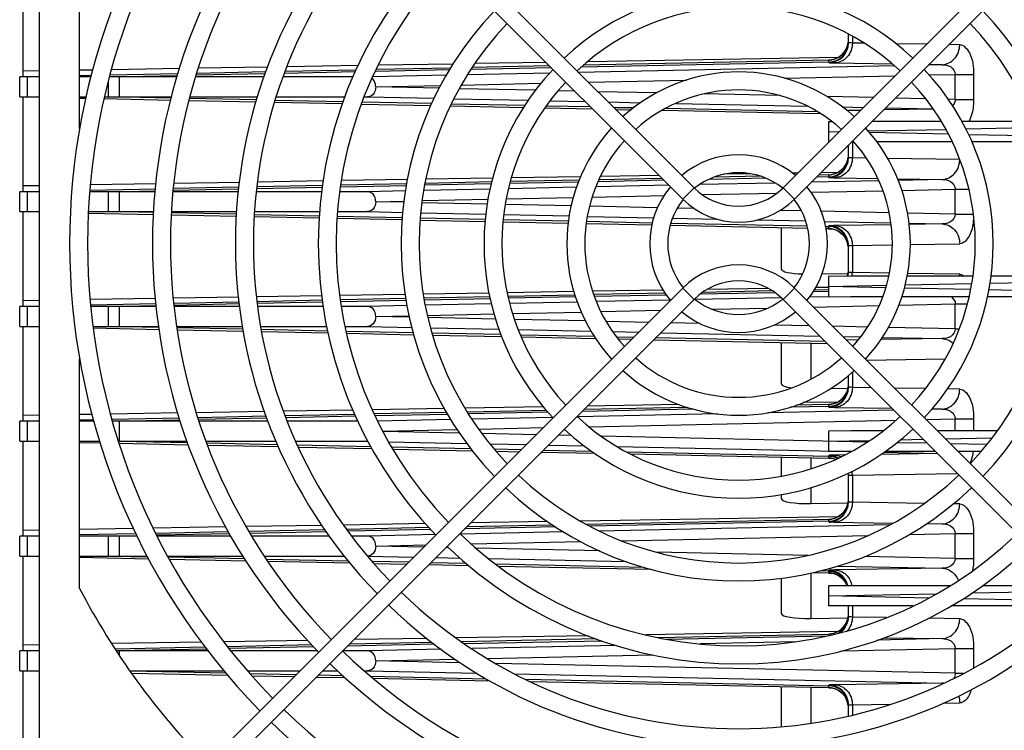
# Model space of a CAD drawing. Header units: inches. Extents: x 0 to 117, y 0 to 83.
# Tile 25 of 67: x 48.2 to 52.08, y 64.84 to 67.64. Entities that reach past the tile are written whole.
import ezdxf

# ---------------------------------------------------------------- set-up
doc = ezdxf.new("R2010")
doc.units = ezdxf.units.IN
doc.header["$LTSCALE"] = 6.431102
doc.header["$MEASUREMENT"] = 0
doc.layers.get('0').update_dxf_attribs({"linetype": 'CONTINUOUS'})

msp = doc.modelspace()

# ---------------------------------------------------------------- linework, layer by layer
at = {"color": 7, "linetype": 'CONTINUOUS'}
for p, q in [((48.2747, 63.9858), (48.2747, 69.537)), ((48.738, 69.0985), (50.8552, 66.9813)), ((53.3232, 69.0985), (51.206, 66.9813)), ((48.6935, 69.054), (50.8107, 66.9368)), ((53.3677, 69.054), (51.2505, 66.9368)), ((48.4322, 67.2154), (48.4322, 68.1219)), ((48.2078, 67.7929), (48.2078, 67.4189)), ((51.4637, 67.5549), (51.4637, 67.5878)), ((51.4791, 67.579), (51.4791, 67.5524)), ((51.5264, 67.5516), (51.4791, 67.5524)), ((51.7724, 67.5478), (51.6512, 67.5497)), ((51.9023, 67.5457), (51.8601, 67.5464)), ((50.2717, 67.4758), (49.9897, 67.4711)), ((51.3865, 67.4774), (50.4089, 67.457)), ((51.3865, 67.4851), (50.418, 67.4648)), ((51.4216, 67.4949), (50.4347, 67.4785)), ((51.3866, 67.4774), (51.3865, 67.4851)), ((51.3866, 67.475), (51.3865, 67.4774)), ((48.2747, 67.4425), (48.2078, 67.4414)), ((48.4838, 67.446), (48.4322, 67.4451)), ((48.8263, 67.4517), (48.558, 67.4472)), ((49.1665, 67.4386), (48.8946, 67.4329)), ((49.1736, 67.4575), (48.9007, 67.4529)), ((49.5188, 67.4383), (49.2399, 67.4325)), ((49.5222, 67.446), (49.2427, 67.4402)), ((49.5299, 67.4634), (49.2495, 67.4587)), ((49.8903, 67.4461), (49.597, 67.44)), ((49.8952, 67.4538), (49.6004, 67.4477)), ((49.9051, 67.4697), (49.6087, 67.4647)), ((50.2929, 67.4545), (49.9751, 67.4479)), ((50.2854, 67.462), (49.9799, 67.4556)), ((51.6454, 67.463), (50.4, 67.4365)), ((51.4097, 67.4737), (51.6367, 67.4701)), ((51.833, 67.467), (51.7796, 67.4659)), ((48.1959, 67.3401), (48.1959, 67.4189)), ((48.2255, 67.4188), (48.1959, 67.4189)), ((48.2255, 67.4189), (48.2255, 67.3401)), ((48.2747, 67.4189), (48.2255, 67.4189)), ((48.4775, 67.4241), (48.4322, 67.4232)), ((48.4763, 67.4189), (48.4322, 67.4189)), ((48.5456, 67.3401), (48.5456, 67.404)), ((48.5496, 67.4189), (48.818, 67.4246)), ((48.5655, 67.4189), (48.5496, 67.4189)), ((48.8201, 67.4313), (48.5516, 67.4257)), ((48.5898, 67.4189), (48.5655, 67.4189)), ((48.5899, 67.3401), (48.5898, 67.4189)), ((48.8163, 67.4189), (48.5898, 67.4189)), ((49.159, 67.4189), (48.8903, 67.4189)), ((49.1636, 67.4309), (48.8923, 67.4252)), ((49.5101, 67.4189), (49.235, 67.4189)), ((49.8775, 67.4254), (49.5878, 67.4193)), ((50.2864, 67.4341), (49.9621, 67.4272)), ((50.4389, 67.3976), (50.8249, 67.4059)), ((51.2099, 67.4142), (51.6483, 67.4236)), ((51.7815, 67.4265), (51.885, 67.4287)), ((51.885, 67.3302), (51.885, 67.4287)), ((51.885, 67.4287), (51.9574, 67.4287)), ((51.9574, 67.4287), (51.9574, 67.3302)), ((49.5997, 67.3795), (49.8561, 67.385)), ((49.8503, 67.3741), (49.5997, 67.3795)), ((50.2301, 67.3659), (49.9295, 67.3724)), ((49.9371, 67.3868), (50.2508, 67.3935)), ((50.3849, 67.3626), (50.3189, 67.364)), ((50.707, 67.3556), (50.4759, 67.3606)), ((48.1959, 67.3401), (48.2255, 67.3401)), ((48.2078, 67.3401), (48.2078, 66.9661)), ((48.2255, 67.3401), (48.2747, 67.3401)), ((48.4322, 67.3401), (48.4584, 67.3401)), ((48.4322, 67.3352), (48.4572, 67.3346)), ((48.5295, 67.3331), (48.7909, 67.3276)), ((48.5311, 67.3401), (48.5456, 67.3401)), ((48.7926, 67.3349), (48.5456, 67.3401)), ((48.5456, 67.3401), (48.5654, 67.3401)), ((48.5654, 67.3401), (48.5899, 67.3401)), ((48.5899, 67.3401), (48.7938, 67.3401)), ((48.8633, 67.3261), (49.1278, 67.3206)), ((49.13, 67.3279), (48.865, 67.3334)), ((48.8665, 67.3401), (49.1337, 67.3401)), ((49.4714, 67.3207), (49.2033, 67.3263)), ((49.2073, 67.3401), (49.4785, 67.3401)), ((49.8206, 67.3134), (49.5462, 67.3192)), ((49.5538, 67.3401), (49.5677, 67.3401)), ((49.5677, 67.3401), (49.8298, 67.3345)), ((49.9087, 67.3329), (50.2012, 67.3266)), ((50.2878, 67.3248), (50.4255, 67.3219)), ((50.5166, 67.3199), (50.644, 67.3172)), ((51.1934, 67.3451), (50.8943, 67.3516)), ((51.5619, 67.3372), (51.3797, 67.3411)), ((51.7674, 67.3328), (51.6491, 67.3353)), ((51.885, 67.3302), (51.8573, 67.3308)), ((51.885, 67.3302), (51.9574, 67.3302)), ((49.2012, 67.3191), (49.4688, 67.3134)), ((49.5436, 67.3119), (49.8174, 67.3061)), ((49.894, 67.3045), (50.1834, 67.2985)), ((50.188, 67.3057), (49.8975, 67.3118)), ((50.2667, 67.2967), (50.4546, 67.2928)), ((50.4471, 67.3003), (50.2721, 67.3039)), ((50.5381, 67.2984), (50.6181, 67.2976)), ((50.5456, 67.2909), (50.6077, 67.2896)), ((50.7286, 67.2871), (51.3533, 67.274)), ((51.3414, 67.2815), (50.7422, 67.2941)), ((50.7826, 67.3143), (51.3014, 67.3033)), ((51.4395, 67.3003), (51.5232, 67.2985)), ((51.5116, 67.2869), (51.4581, 67.286)), ((51.7985, 67.2914), (51.6021, 67.2883)), ((51.6105, 67.2967), (51.7975, 67.2927)), ((51.3993, 67.242), (51.3849, 67.2417)), ((51.3849, 67.2417), (51.3849, 67.1629)), ((51.8292, 67.2428), (51.5566, 67.2428)), ((52.1941, 67.2428), (51.9108, 67.2428)), ((51.3849, 67.2023), (51.4279, 67.2032)), ((51.5411, 67.2056), (51.847, 67.212)), ((51.9261, 67.2137), (52.2041, 67.2195)), ((51.4261, 67.2015), (51.3849, 67.2023)), ((51.8573, 67.1924), (51.5473, 67.1989)), ((52.2162, 67.1849), (51.938, 67.1907)), ((51.4637, 67.1022), (51.4637, 67.1499)), ((51.4849, 67.1622), (51.4759, 67.1622)), ((51.4791, 67.1622), (51.4791, 67.0996)), ((51.8732, 67.1622), (51.5758, 67.1622)), ((52.2242, 67.1622), (51.9502, 67.1622)), ((51.5338, 67.0988), (51.4791, 67.0996)), ((51.9023, 67.093), (51.6183, 67.0974)), ((49.725, 67.0139), (49.4642, 67.0096)), ((50.0611, 67.0195), (49.7973, 67.0151)), ((50.402, 67.0117), (50.1307, 67.006)), ((50.4076, 67.0253), (50.1343, 67.0207)), ((50.7364, 67.0111), (50.4761, 67.0056)), ((50.7289, 67.0185), (50.4793, 67.0133)), ((50.717, 67.0304), (50.4858, 67.0266)), ((51.1372, 67.0195), (50.913, 67.0148)), ((51.1183, 67.0267), (50.9327, 67.0228)), ((51.0783, 67.0364), (50.972, 67.0347)), ((51.2642, 67.0395), (51.2435, 67.0392)), ((51.5837, 67.0089), (51.317, 67.0033)), ((51.3865, 67.0247), (51.3374, 67.0237)), ((51.3865, 67.0323), (51.3452, 67.0314)), ((51.4216, 67.0422), (51.3548, 67.041)), ((51.3866, 67.0247), (51.3865, 67.0323)), ((51.3866, 67.0222), (51.3865, 67.0247)), ((51.4097, 67.0209), (51.5798, 67.0182)), ((51.657, 67.017), (51.833, 67.0142)), ((51.833, 67.0142), (51.6596, 67.0106)), ((48.2747, 66.9897), (48.2078, 66.9886)), ((48.7308, 66.9767), (48.4733, 66.9713)), ((48.7329, 66.9974), (48.4754, 66.9931)), ((48.5456, 66.9661), (48.7302, 66.97)), ((49.0589, 66.9759), (48.8014, 66.9705)), ((49.0597, 66.9836), (48.8022, 66.9782)), ((49.0616, 67.0029), (48.8042, 66.9986)), ((49.389, 66.9828), (49.1299, 66.9774)), ((49.39, 66.9905), (49.131, 66.9851)), ((49.3926, 67.0084), (49.1337, 67.0041)), ((49.7204, 66.9898), (49.4607, 66.9843)), ((49.7219, 66.9974), (49.4618, 66.992)), ((50.0504, 66.9764), (49.7889, 66.9708)), ((50.0555, 66.9968), (49.7928, 66.9913)), ((50.0574, 67.0045), (49.7942, 66.999)), ((50.3913, 66.9836), (50.1238, 66.9779)), ((50.3988, 67.004), (50.1288, 66.9983)), ((50.7561, 66.9914), (50.4677, 66.9852)), ((50.8107, 66.9368), (50.8552, 66.9813)), ((51.1753, 67.0003), (50.8761, 66.9939)), ((51.206, 66.9813), (51.2505, 66.9368)), ((51.3164, 66.9637), (51.5999, 66.9698)), ((51.6737, 66.9714), (51.885, 66.976)), ((51.885, 66.8775), (51.885, 66.976)), ((51.885, 66.976), (51.9379, 66.976)), ((48.1959, 66.8874), (48.1959, 66.9661)), ((48.2255, 66.9661), (48.1959, 66.9661)), ((48.2255, 66.9661), (48.2255, 66.8874)), ((48.2747, 66.9661), (48.2255, 66.9661)), ((48.5456, 66.9661), (48.4728, 66.9661)), ((48.5456, 66.8874), (48.5456, 66.9661)), ((48.5655, 66.9661), (48.5456, 66.9661)), ((48.5898, 66.9661), (48.5655, 66.9661)), ((48.5899, 66.8874), (48.5898, 66.9661)), ((48.7298, 66.9661), (48.5898, 66.9661)), ((49.058, 66.9661), (48.801, 66.9661)), ((49.3866, 66.9661), (49.1284, 66.9661)), ((49.5677, 66.9661), (49.4581, 66.9661)), ((49.7166, 66.9693), (49.5677, 66.9661)), ((49.7827, 66.9307), (50.0427, 66.9363)), ((50.1147, 66.9378), (50.3787, 66.9435)), ((50.4534, 66.9451), (50.7367, 66.9512)), ((50.8875, 66.9545), (51.1824, 66.9608)), ((49.5997, 66.9267), (49.7113, 66.9291)), ((49.7108, 66.9243), (49.5997, 66.9267)), ((50.0396, 66.9172), (49.7819, 66.9228)), ((50.3706, 66.9101), (50.1111, 66.9157)), ((50.7101, 66.9028), (50.4428, 66.9086)), ((50.8559, 66.8997), (50.7885, 66.9011)), ((51.2781, 66.8906), (51.194, 66.8924)), ((48.1959, 66.8874), (48.2255, 66.8874)), ((48.2078, 66.8874), (48.2078, 66.5133)), ((48.2255, 66.8874), (48.2747, 66.8874)), ((48.4675, 66.8817), (48.7233, 66.8763)), ((48.4677, 66.8874), (48.5456, 66.8874)), ((48.7236, 66.8836), (48.5456, 66.8874)), ((48.5456, 66.8874), (48.5654, 66.8874)), ((48.5654, 66.8874), (48.5899, 66.8874)), ((48.5899, 66.8874), (48.7237, 66.8874)), ((48.7942, 66.8748), (49.0499, 66.8695)), ((49.0501, 66.8768), (48.7944, 66.8821)), ((48.7946, 66.8874), (49.0505, 66.8874)), ((49.1212, 66.868), (49.3772, 66.8626)), ((49.3777, 66.8699), (49.1217, 66.8753)), ((49.1225, 66.8874), (49.3789, 66.8874)), ((49.4481, 66.8611), (49.7034, 66.8558)), ((49.7039, 66.8631), (49.4486, 66.8684)), ((49.4499, 66.8874), (49.5677, 66.8874)), ((49.5677, 66.8874), (49.7063, 66.8844)), ((49.7742, 66.8543), (50.0313, 66.8489)), ((50.0319, 66.8562), (49.775, 66.8616)), ((49.7774, 66.8829), (50.0336, 66.8775)), ((50.3598, 66.8494), (50.1028, 66.8547)), ((50.1047, 66.8759), (50.3626, 66.8705)), ((50.434, 66.8689), (50.6957, 66.8634)), ((50.7701, 66.8618), (50.9444, 66.8581)), ((51.1038, 66.8547), (51.2953, 66.8506)), ((51.624, 66.8831), (51.3565, 66.8889)), ((51.885, 66.8775), (51.6969, 66.8815)), ((51.885, 66.8775), (51.9574, 66.8775)), ((50.1022, 66.8474), (50.3589, 66.842)), ((50.4301, 66.8406), (50.6881, 66.8352)), ((50.6901, 66.8424), (50.431, 66.8479)), ((50.761, 66.8336), (51.3033, 66.8223)), ((51.3013, 66.8296), (50.7629, 66.8409)), ((51.1999, 66.6599), (51.1999, 66.8244)), ((51.3694, 66.8491), (51.6307, 66.8435)), ((51.3866, 66.8278), (51.3743, 66.8281)), ((51.3755, 66.8208), (51.3866, 66.8205)), ((51.3865, 66.8288), (51.3866, 66.8312)), ((51.3865, 66.8211), (51.3866, 66.8278)), ((51.402, 66.8185), (51.3865, 66.8189)), ((51.6317, 66.836), (51.4097, 66.8325)), ((51.7023, 66.842), (51.833, 66.8392)), ((51.833, 66.8392), (51.703, 66.8372)), ((51.4637, 66.6494), (51.4637, 66.7513)), ((51.4791, 66.7538), (51.6367, 66.7563)), ((51.4791, 66.7538), (51.4791, 66.6469)), ((51.7076, 66.7574), (51.9023, 66.7605)), ((51.3597, 66.6423), (51.4638, 66.644)), ((51.4728, 66.6333), (51.3849, 66.6315)), ((51.3849, 66.6315), (51.3849, 66.5527)), ((51.6226, 66.6333), (51.4732, 66.6333)), ((51.6251, 66.6446), (51.4791, 66.6469)), ((51.9543, 66.6333), (51.6951, 66.6333)), ((51.9023, 66.6402), (51.6974, 66.6434)), ((52.2831, 66.6333), (52.0261, 66.6333)), ((48.6935, 64.4688), (50.8107, 66.586)), ((50.8552, 66.5414), (50.8107, 66.586)), ((51.1471, 66.5848), (50.9072, 66.5808)), ((51.2505, 66.586), (51.206, 66.5414)), ((53.3677, 64.4688), (51.2505, 66.586)), ((51.385, 66.5888), (51.335, 66.588)), ((51.3849, 66.5921), (51.6138, 66.5969)), ((51.6108, 66.5873), (51.3849, 66.5921)), ((51.9457, 66.5803), (51.6846, 66.5858)), ((51.6874, 66.5984), (51.9496, 66.6039)), ((52.0215, 66.6054), (52.2806, 66.6109)), ((48.731, 66.5446), (48.4744, 66.5403)), ((49.0586, 66.55), (48.802, 66.5458)), ((49.3868, 66.5555), (49.1291, 66.5512)), ((49.7151, 66.561), (49.4581, 66.5567)), ((49.7182, 66.5446), (49.4606, 66.5392)), ((50.046, 66.5665), (49.787, 66.5622)), ((50.0492, 66.5515), (49.79, 66.5461)), ((50.051, 66.5439), (49.7915, 66.5385)), ((50.3809, 66.5721), (50.1181, 66.5677)), ((50.3852, 66.5586), (50.1217, 66.5531)), ((50.3876, 66.551), (50.1236, 66.5455)), ((50.7325, 66.5779), (50.4548, 66.5733)), ((50.7402, 66.566), (50.4589, 66.5601)), ((50.7451, 66.5585), (50.4615, 66.5525)), ((51.1987, 66.548), (50.8594, 66.5408)), ((51.1748, 66.5675), (50.8779, 66.5613)), ((51.1643, 66.5749), (50.8887, 66.5691)), ((51.3849, 66.552), (51.31, 66.5504)), ((51.3865, 66.5719), (51.3239, 66.5706)), ((51.3865, 66.5796), (51.329, 66.5783)), ((51.3849, 66.5527), (51.4728, 66.5509)), ((51.599, 66.5509), (51.4728, 66.5509)), ((51.9389, 66.5509), (51.6736, 66.5509)), ((52.2721, 66.5509), (52.0119, 66.5509)), ((52.2763, 66.5734), (52.0172, 66.5788)), ((48.1959, 66.4346), (48.1959, 66.5133)), ((48.2255, 66.5133), (48.1959, 66.5133)), ((48.2747, 66.537), (48.2078, 66.5359)), ((48.2255, 66.5133), (48.2255, 66.4346)), ((48.2747, 66.5133), (48.2255, 66.5133)), ((48.733, 66.524), (48.4765, 66.5186)), ((48.5456, 66.5133), (48.477, 66.5133)), ((48.5456, 66.5133), (48.7337, 66.5173)), ((48.5456, 66.4346), (48.5456, 66.5133)), ((48.5655, 66.5133), (48.5456, 66.5133)), ((48.5898, 66.5133), (48.5655, 66.5133)), ((48.5899, 66.4346), (48.5898, 66.5133)), ((48.7341, 66.5133), (48.5898, 66.5133)), ((48.738, 64.4242), (50.8552, 66.5414)), ((49.0605, 66.5308), (48.804, 66.5255)), ((49.0613, 66.5232), (48.8048, 66.5178)), ((49.0622, 66.5133), (48.8052, 66.5133)), ((49.3893, 66.5377), (49.1318, 66.5323)), ((49.3903, 66.5301), (49.1328, 66.5247)), ((49.3927, 66.5133), (49.1344, 66.5133)), ((49.7197, 66.537), (49.4617, 66.5316)), ((49.5677, 66.5133), (49.4642, 66.5133)), ((49.7235, 66.5167), (49.5677, 66.5133)), ((50.056, 66.5237), (49.7953, 66.5182)), ((50.3939, 66.5309), (50.1286, 66.5253)), ((50.7634, 66.5388), (50.4698, 66.5325)), ((50.9259, 66.5025), (51.1468, 66.5073)), ((53.3232, 64.4242), (51.206, 66.5414)), ((51.3254, 66.5111), (51.5849, 66.5167)), ((51.6622, 66.5184), (51.885, 66.5232)), ((51.885, 66.4247), (51.885, 66.5232)), ((51.885, 66.5232), (51.9321, 66.5232)), ((49.5997, 66.474), (49.7311, 66.4768)), ((49.7321, 66.4711), (49.5997, 66.474)), ((49.8031, 66.4784), (50.0658, 66.484)), ((50.0724, 66.4638), (49.8054, 66.4695)), ((50.1398, 66.4856), (50.4101, 66.4914)), ((50.4874, 66.4931), (50.7228, 66.4982)), ((48.1959, 66.4346), (48.2255, 66.4346)), ((48.2078, 66.4346), (48.2078, 66.0606)), ((48.2255, 66.4346), (48.2747, 66.4346)), ((48.4844, 66.4286), (48.7454, 66.4231)), ((48.4845, 66.4346), (48.5456, 66.4346)), ((48.7442, 66.4304), (48.5456, 66.4346)), ((48.5456, 66.4346), (48.5654, 66.4346)), ((48.5654, 66.4346), (48.5899, 66.4346)), ((48.5899, 66.4346), (48.7435, 66.4346)), ((48.8153, 66.4346), (49.0745, 66.4346)), ((49.0763, 66.4235), (48.8162, 66.4289)), ((49.1455, 66.4346), (49.4066, 66.4346)), ((49.479, 66.4346), (49.5677, 66.4346)), ((49.5677, 66.4346), (49.7425, 66.4309)), ((49.8162, 66.4293), (50.0858, 66.4236)), ((50.4268, 66.4562), (50.1476, 66.4622)), ((50.6755, 66.4508), (50.508, 66.4544)), ((50.8779, 66.4464), (50.7627, 66.4489)), ((51.3103, 66.4371), (51.1702, 66.4401)), ((51.5391, 66.4322), (51.4014, 66.4352)), ((51.885, 66.4247), (51.621, 66.4304)), ((48.8174, 66.4216), (49.0776, 66.4161)), ((49.4104, 66.4165), (49.1478, 66.422)), ((49.1494, 66.4146), (49.412, 66.4091)), ((49.7482, 66.4094), (49.4832, 66.415)), ((49.4847, 66.4076), (49.7502, 66.402)), ((50.0933, 66.4022), (49.8219, 66.4079)), ((49.8239, 66.4005), (50.0964, 66.3948)), ((50.1618, 66.422), (50.4486, 66.4159)), ((50.4622, 66.3945), (50.1709, 66.4006)), ((50.1741, 66.3932), (50.4669, 66.387)), ((50.5337, 66.4141), (50.6366, 66.4119)), ((50.6159, 66.3912), (50.5501, 66.3926)), ((51.372, 66.3754), (50.7032, 66.3894)), ((50.7238, 66.41), (51.3507, 66.3967)), ((51.4417, 66.3948), (51.5116, 66.3933)), ((51.5971, 66.3915), (51.833, 66.3865)), ((51.885, 66.4247), (51.9006, 66.4247)), ((50.5558, 66.3852), (50.6087, 66.3841)), ((50.696, 66.3822), (51.3795, 66.3679)), ((51.1999, 66.2071), (51.1999, 66.3717)), ((51.3149, 66.3693), (51.3149, 66.2265)), ((51.5024, 66.3812), (51.456, 66.3805)), ((51.833, 66.3865), (51.5915, 66.3826)), ((48.4322, 65.4008), (48.4322, 66.3073)), ((51.5346, 66.3019), (51.845, 66.3068)), ((51.4637, 66.1967), (51.4637, 66.2409)), ((51.4791, 66.2547), (51.4791, 66.1941)), ((51.5545, 66.1929), (51.4791, 66.1941)), ((51.3929, 66.1901), (51.4638, 66.1912)), ((51.7671, 66.1896), (51.645, 66.1915)), ((51.9023, 66.1874), (51.8547, 66.1882)), ((50.261, 66.1173), (49.9517, 66.1122)), ((50.7961, 66.1262), (50.434, 66.1202)), ((51.3865, 66.1192), (51.2334, 66.116)), ((51.3865, 66.1268), (51.2593, 66.1241)), ((51.4216, 66.1366), (51.2847, 66.1344)), ((51.3866, 66.1192), (51.3865, 66.1268)), ((51.3866, 66.1167), (51.3865, 66.1192)), ((48.2747, 66.0842), (48.2078, 66.0831)), ((48.4805, 66.0877), (48.4322, 66.0869)), ((48.8195, 66.0933), (48.5541, 66.0889)), ((49.1609, 66.099), (48.8932, 66.0945)), ((49.1679, 66.0803), (48.8992, 66.0747)), ((49.5097, 66.1048), (49.2363, 66.1002)), ((49.5173, 66.0876), (49.243, 66.0819)), ((49.5207, 66.0801), (49.2457, 66.0743)), ((49.8703, 66.1108), (49.5866, 66.1061)), ((49.8787, 66.0952), (49.5941, 66.0893)), ((49.8834, 66.0877), (49.5975, 66.0817)), ((50.2733, 66.1035), (49.9612, 66.0969)), ((50.2799, 66.096), (49.966, 66.0894)), ((50.9478, 66.0899), (50.396, 66.0782)), ((50.8531, 66.108), (50.4125, 66.0988)), ((50.8304, 66.1151), (50.4203, 66.1066)), ((51.6427, 66.1047), (51.1453, 66.0941)), ((51.4097, 66.1154), (51.6356, 66.1118)), ((51.833, 66.1087), (51.7918, 66.1079)), ((48.1959, 65.9818), (48.1959, 66.0606)), ((48.2255, 66.0606), (48.1959, 66.0606)), ((48.2255, 66.0606), (48.2255, 65.9818)), ((48.2747, 66.0606), (48.2255, 66.0606)), ((48.4869, 66.0661), (48.4322, 66.0649)), ((48.4885, 66.0606), (48.4322, 66.0606)), ((48.8256, 66.0732), (48.5595, 66.0676)), ((48.5611, 66.0609), (48.8277, 66.0665)), ((48.5655, 66.0606), (48.5612, 66.0606)), ((48.5898, 66.0606), (48.5655, 66.0606)), ((48.5899, 65.9818), (48.5898, 66.0606)), ((48.8295, 66.0606), (48.5898, 66.0606)), ((49.1708, 66.0728), (48.9015, 66.0671)), ((49.1753, 66.0606), (48.9035, 66.0606)), ((49.5294, 66.0606), (49.2507, 66.0606)), ((49.896, 66.0676), (49.6069, 66.0614)), ((50.2975, 66.0761), (49.9786, 66.0693)), ((50.4408, 66.0393), (51.6519, 66.0654)), ((51.7686, 66.0679), (51.885, 66.0704)), ((51.885, 66.0705), (51.9574, 66.0704)), ((51.885, 66.0231), (51.885, 66.0704)), ((51.9574, 66.0704), (51.9574, 66.0231)), ((49.628, 66.0218), (49.9208, 66.0281)), ((49.9296, 66.0141), (49.6286, 66.0206)), ((50.0057, 66.03), (50.2601, 66.0354)), ((50.2323, 66.0076), (50.0188, 66.0122)), ((50.3714, 66.0046), (50.3195, 66.0057)), ((51.5378, 65.9786), (50.4895, 66.002)), ((51.4728, 66.0231), (51.3849, 66.0212)), ((51.3849, 66.0212), (51.3849, 65.9433)), ((51.6005, 66.0231), (51.4732, 66.0231)), ((52.0504, 66.0231), (51.8135, 66.0231)), ((48.1959, 65.9818), (48.2255, 65.9819)), ((48.2078, 65.9818), (48.2078, 65.6078)), ((48.2255, 65.9818), (48.2747, 65.9818)), ((48.4322, 65.9818), (48.5118, 65.9818)), ((48.4322, 65.9769), (48.5138, 65.9752)), ((48.5862, 65.9818), (48.5899, 65.9818)), ((48.8585, 65.9753), (48.5864, 65.981)), ((48.5888, 65.9736), (48.8613, 65.9679)), ((48.5899, 65.9818), (48.856, 65.9818)), ((48.9317, 65.9818), (49.2065, 65.9818)), ((49.2129, 65.9679), (48.9348, 65.9737)), ((48.9375, 65.9663), (49.2162, 65.9605)), ((49.2845, 65.9818), (49.5677, 65.9818)), ((49.5805, 65.9602), (49.2914, 65.9662)), ((49.6502, 65.9801), (49.9593, 65.9735)), ((50.0493, 65.9716), (50.1932, 65.9685)), ((50.2805, 65.9667), (50.4215, 65.9637)), ((50.5524, 65.9609), (51.4748, 65.9413)), ((51.3849, 65.9818), (51.5474, 65.9853)), ((51.7737, 65.9737), (51.655, 65.9762)), ((51.6693, 65.9878), (51.7578, 65.9897)), ((51.845, 65.9915), (52.03, 65.9954)), ((52.0094, 65.9687), (51.8647, 65.9718)), ((49.2947, 65.9588), (49.5845, 65.9528)), ((49.9753, 65.9519), (49.6626, 65.9584)), ((49.6672, 65.951), (49.9808, 65.9445)), ((50.1724, 65.9478), (50.0679, 65.95)), ((50.0743, 65.9425), (50.1653, 65.9406)), ((50.2525, 65.9388), (50.4629, 65.9344)), ((50.4519, 65.9419), (50.2597, 65.9459)), ((50.5887, 65.94), (51.3865, 65.9233)), ((50.6036, 65.932), (51.3865, 65.9156)), ((51.3849, 65.9433), (51.4783, 65.9433)), ((51.3865, 65.9233), (51.3866, 65.9257)), ((51.3865, 65.9156), (51.3866, 65.9223)), ((51.4483, 65.9276), (51.4097, 65.927)), ((51.814, 65.9334), (51.5918, 65.9299)), ((51.6044, 65.9386), (51.8133, 65.9341)), ((51.6113, 65.9433), (51.8041, 65.9433)), ((51.8932, 65.9433), (51.9876, 65.9433)), ((51.1999, 65.8444), (51.1999, 65.9189)), ((51.3149, 65.9165), (51.3149, 65.8731)), ((51.402, 65.913), (51.3865, 65.9134)), ((51.4637, 65.7439), (51.4637, 65.8458)), ((51.4791, 65.8483), (51.8926, 65.8548)), ((51.4791, 65.8483), (51.4791, 65.7414)), ((51.1999, 65.7544), (51.1999, 65.7721)), ((51.3149, 65.7994), (51.3149, 65.736)), ((51.3149, 65.736), (51.4638, 65.7385)), ((51.7626, 65.7369), (51.4791, 65.7414)), ((51.9023, 65.7347), (51.8767, 65.7351)), ((49.3872, 65.65), (49.0886, 65.645)), ((49.7951, 65.6568), (49.4734, 65.6514)), ((50.2979, 65.6512), (49.9579, 65.6441)), ((50.277, 65.6648), (49.9735, 65.6598)), ((51.4216, 65.6839), (50.407, 65.667)), ((50.4303, 65.6546), (51.3866, 65.6747)), ((50.4437, 65.6476), (51.3866, 65.6673)), ((51.625, 65.6516), (50.4821, 65.6273)), ((51.3866, 65.6664), (51.3865, 65.674)), ((51.3866, 65.664), (51.3865, 65.6664)), ((51.4097, 65.6627), (51.6392, 65.659)), ((51.833, 65.656), (51.7686, 65.6546)), ((48.2747, 65.6315), (48.2078, 65.6304)), ((48.6447, 65.6376), (48.4322, 65.6341)), ((48.6542, 65.6168), (48.4322, 65.6122)), ((49.009, 65.6437), (48.7228, 65.6389)), ((49.0192, 65.6245), (48.7322, 65.6184)), ((49.0233, 65.6169), (48.7362, 65.6109)), ((49.3998, 65.6324), (49.1, 65.6261)), ((49.4052, 65.6249), (49.1047, 65.6186)), ((49.8097, 65.641), (49.4859, 65.6342)), ((49.817, 65.6335), (49.4913, 65.6267)), ((49.8363, 65.6135), (49.5677, 65.6078)), ((50.3409, 65.6243), (49.9334, 65.6156)), ((50.3097, 65.6439), (49.9501, 65.6363)), ((51.7037, 65.6138), (51.885, 65.6177)), ((51.885, 65.5192), (51.885, 65.6177)), ((51.885, 65.6177), (51.9574, 65.6177)), ((51.9574, 65.6177), (51.9574, 65.5192)), ((48.1959, 65.5291), (48.1959, 65.6078)), ((48.2255, 65.6078), (48.1959, 65.6078)), ((48.2255, 65.6078), (48.2255, 65.5291)), ((48.2747, 65.6078), (48.2255, 65.6078)), ((48.5456, 65.6078), (48.4322, 65.6078)), ((48.5456, 65.6078), (48.6577, 65.6102)), ((48.5456, 65.5291), (48.5456, 65.6078)), ((48.5655, 65.6078), (48.5456, 65.6078)), ((48.5898, 65.6078), (48.5655, 65.6078)), ((48.5899, 65.5291), (48.5898, 65.6078)), ((48.6589, 65.6078), (48.5898, 65.6078)), ((49.0281, 65.6078), (48.7378, 65.6078)), ((49.4174, 65.6078), (49.1114, 65.6078)), ((49.5677, 65.6078), (49.5051, 65.6078)), ((49.5997, 65.5685), (49.7974, 65.5727)), ((49.9767, 65.5766), (50.4089, 65.5859)), ((50.5687, 65.5893), (51.5405, 65.6103)), ((49.7891, 65.5644), (49.5997, 65.5685)), ((49.8868, 65.5623), (49.8763, 65.5625)), ((50.4831, 65.5494), (49.9952, 65.5599)), ((51.3037, 65.5317), (50.7074, 65.5446)), ((48.1959, 65.5291), (48.2255, 65.5291)), ((48.2078, 65.5291), (48.2078, 65.1551)), ((48.2255, 65.5291), (48.2747, 65.5291)), ((48.4322, 65.5291), (48.5456, 65.5291)), ((48.4322, 65.5241), (48.7053, 65.5184)), ((48.5456, 65.5291), (48.5654, 65.5291)), ((48.5654, 65.5291), (48.7012, 65.5262)), ((48.5654, 65.5291), (48.5899, 65.5291)), ((48.5899, 65.5291), (48.6998, 65.5291)), ((48.7801, 65.5291), (49.0769, 65.5291)), ((49.0839, 65.5178), (48.7828, 65.5241)), ((48.7867, 65.5167), (49.0886, 65.5104)), ((49.1603, 65.5291), (49.4764, 65.5291)), ((49.4926, 65.5093), (49.1685, 65.516)), ((49.1739, 65.5086), (49.4988, 65.5018)), ((49.5677, 65.5291), (49.7499, 65.5252)), ((49.729, 65.5043), (49.5867, 65.5073)), ((49.5929, 65.4998), (49.7218, 65.4971)), ((49.8091, 65.4953), (49.9648, 65.492)), ((49.9564, 65.4995), (49.8162, 65.5025)), ((49.8371, 65.5234), (49.9322, 65.5213)), ((50.0453, 65.5189), (50.588, 65.5074)), ((50.0721, 65.498), (50.6567, 65.4849)), ((51.885, 65.5192), (51.5266, 65.5269)), ((51.885, 65.5192), (51.9574, 65.5192)), ((50.0829, 65.4896), (50.6864, 65.4769)), ((51.3149, 65.4618), (51.3149, 65.2833)), ((51.3242, 65.4636), (51.3866, 65.4623)), ((51.3866, 65.4696), (51.3503, 65.4703)), ((51.3865, 65.4705), (51.3866, 65.473)), ((51.3865, 65.4629), (51.3866, 65.4696)), ((51.402, 65.4602), (51.3865, 65.4606)), ((51.833, 65.4809), (51.4097, 65.4743)), ((51.4224, 65.4897), (51.833, 65.4809)), ((51.1999, 65.3016), (51.1999, 65.4423)), ((51.3849, 65.411), (51.3849, 65.3322)), ((51.8629, 65.411), (51.3849, 65.411)), ((51.3849, 65.3716), (51.8102, 65.3805)), ((51.95, 65.3835), (52.3555, 65.392)), ((52.3364, 65.411), (51.9908, 65.411)), ((51.7804, 65.3633), (51.3849, 65.3716)), ((52.323, 65.3519), (51.9159, 65.3605)), ((51.7176, 65.3322), (51.3849, 65.3322)), ((51.4637, 65.2911), (51.4637, 65.3322)), ((51.4791, 65.3322), (51.4791, 65.2886)), ((52.3011, 65.3322), (51.8682, 65.3322)), ((51.3149, 65.2833), (51.4638, 65.2857)), ((51.613, 65.2865), (51.4791, 65.2886)), ((51.9023, 65.2819), (51.7799, 65.2839)), ((51.4216, 65.2311), (50.6643, 65.2185)), ((48.9124, 65.1893), (48.5593, 65.1835)), ((49.3317, 65.1963), (49.0012, 65.1908)), ((49.821, 65.1885), (49.4954, 65.1817)), ((49.8019, 65.2042), (49.5131, 65.1993)), ((50.4368, 65.2147), (49.9168, 65.2061)), ((50.4692, 65.2021), (49.9392, 65.191)), ((49.9488, 65.1845), (50.4912, 65.1949)), ((50.7103, 65.2077), (51.3865, 65.2213)), ((50.7474, 65.2012), (51.3806, 65.2145)), ((51.2557, 65.1909), (50.8788, 65.1829)), ((51.3866, 65.2146), (51.3865, 65.2213)), ((51.833, 65.2032), (51.5789, 65.1978)), ((51.6048, 65.2068), (51.833, 65.2032)), ((48.1959, 65.0763), (48.1959, 65.1551)), ((48.2255, 65.1551), (48.1959, 65.1551)), ((48.2747, 65.1787), (48.2078, 65.1776)), ((48.2255, 65.1551), (48.2255, 65.0763)), ((48.2747, 65.1551), (48.2255, 65.1551)), ((48.9279, 65.1698), (48.5726, 65.1623)), ((48.9339, 65.1623), (48.577, 65.1553)), ((48.5898, 65.1551), (48.5772, 65.1551)), ((48.5898, 65.1351), (48.5898, 65.1551)), ((48.9396, 65.1551), (48.5898, 65.1551)), ((49.3483, 65.1786), (49.0166, 65.1716)), ((49.3554, 65.1711), (49.0226, 65.1641)), ((49.3704, 65.1551), (49.0299, 65.1551)), ((49.5677, 65.1551), (49.4703, 65.1551)), ((49.8311, 65.1811), (49.4876, 65.1739)), ((49.8588, 65.1613), (49.5677, 65.1551)), ((50.5496, 65.1759), (49.9794, 65.1638)), ((51.436, 65.1553), (51.885, 65.1649)), ((51.885, 65.1649), (51.9574, 65.1649)), ((51.885, 65.0665), (51.885, 65.1649)), ((51.9574, 65.1649), (51.9574, 65.0884)), ((49.5997, 65.1157), (49.913, 65.1225)), ((49.933, 65.1085), (49.5997, 65.1157)), ((50.0401, 65.1252), (50.6911, 65.1392)), ((48.1959, 65.0763), (48.2255, 65.0763)), ((48.2078, 65.0763), (48.2078, 64.7023)), ((48.2255, 65.0763), (48.2747, 65.0763)), ((48.6311, 65.0763), (49.002, 65.0763)), ((49.0097, 65.0666), (48.6324, 65.0745)), ((49.0949, 65.0763), (49.301, 65.0763)), ((49.3901, 65.0763), (49.4508, 65.0763)), ((49.5545, 65.0763), (49.5677, 65.0763)), ((49.5677, 65.0763), (49.9996, 65.0672)), ((51.885, 65.0665), (50.0742, 65.1055)), ((48.6376, 65.0671), (49.0156, 65.0592)), ((49.2855, 65.0608), (49.1056, 65.0646)), ((49.1124, 65.0571), (49.2783, 65.0537)), ((49.3656, 65.0518), (49.4795, 65.0494)), ((49.4715, 65.0569), (49.3728, 65.059)), ((49.5798, 65.0556), (50.035, 65.0451)), ((49.5901, 65.0471), (50.0486, 65.0375)), ((50.1486, 65.064), (51.833, 65.0282)), ((50.1921, 65.0428), (51.3865, 65.0178)), ((50.2085, 65.0348), (51.3865, 65.0101)), ((51.885, 65.0665), (51.9176, 65.0665)), ((51.1999, 64.8564), (51.1999, 65.0134)), ((51.3149, 65.011), (51.3149, 64.8698)), ((51.3865, 65.0178), (51.3866, 65.0202)), ((51.3865, 65.0101), (51.3866, 65.0168)), ((51.402, 65.0075), (51.3865, 65.0079)), ((51.833, 65.0282), (51.4097, 65.0215)), ((51.4637, 64.8986), (51.4637, 64.9403)), ((51.4791, 64.9428), (51.6289, 64.9452)), ((51.4791, 64.9428), (51.4791, 64.9024)), ((51.8346, 64.9484), (51.9023, 64.9495))]:
    msp.add_line(p, q, dxfattribs=at)
for centre, radius, start, end in [((51.0306, 66.7614), 2.6378, 135.6841, 224.3159), ((51.0306, 66.7614), 2.5669, 135.703, 224.297), ((51.0306, 66.7614), 2.311, 135.7814, 224.2186), ((51.0306, 66.7614), 2.2402, 135.8061, 224.1939), ((51.0306, 66.7614), 1.9843, 135.9101, 224.0899), ((51.0306, 66.7614), 1.9134, 135.9438, 224.0562), ((51.0306, 66.7614), 1.6575, 136.0894, 223.9106), ((51.0306, 66.7614), 1.5866, 136.1381, 223.8619), ((51.0306, 66.7614), 1.0039, 46.7988, 133.2012), ((51.0306, 66.7614), 1.3307, 136.3564, 223.6436), ((51.0306, 66.7614), 0.9331, 46.9354, 133.0646), ((51.0306, 66.7614), 1.3307, 316.3564, 43.6436), ((51.0306, 66.7614), 1.2598, 136.4327, 223.5673), ((51.0306, 66.7614), 1.2598, 316.4327, 43.5673), ((51.3849, 67.5562), 0.0787, 271.1955, 359.9955), ((51.3849, 67.5644), 0.0787, 271.2, 353.1054), ((51.3849, 67.5537), 0.0787, 271.1955, 359.9955), ((51.3849, 67.5634), 0.0783, 271.2263, 278.9372), ((51.0306, 66.7614), 1.0039, 136.7989, 223.2011), ((51.0306, 66.7614), 0.6772, 47.6683, 132.3317), ((51.0306, 66.7614), 1.0039, 316.7989, 43.2011), ((51.0306, 66.7614), 0.9331, 136.9358, 223.0642), ((51.0306, 66.7614), 0.9331, 316.9358, 43.0642), ((51.0306, 66.7614), 0.6063, 47.9802, 132.0198), ((51.0306, 66.7614), 0.6772, 137.6683, 222.3317), ((51.0306, 66.7614), 0.6772, 317.6683, 42.3317), ((51.0306, 66.7614), 0.6063, 137.9802, 222.0198), ((51.0306, 66.7614), 0.6063, 317.9802, 42.0198), ((51.0306, 66.7614), 0.3504, 50.1644, 129.8356), ((51.3849, 67.1034), 0.0787, 271.1955, 359.9955), ((51.3849, 67.1117), 0.0787, 271.2, 353.1054), ((51.3849, 67.1009), 0.0787, 271.1955, 359.9955), ((51.0306, 66.7614), 0.2795, 51.5013, 128.4987), ((51.3849, 67.1106), 0.0783, 271.2263, 278.9372), ((51.0306, 66.7614), 0.3504, 140.1644, 219.8356), ((51.0306, 67.1567), 0.248, 225, 315), ((51.0306, 66.7614), 0.3504, 320.1644, 39.8356), ((51.0306, 66.7614), 0.2795, 141.4547, 218.5453), ((51.0306, 67.1567), 0.311, 225, 315), ((51.0306, 66.7614), 0.2795, 321.4547, 38.5453), ((51.3849, 66.7525), 0.0788, 21.8907, 88.7974), ((51.3849, 66.7501), 0.0787, 0.0045, 88.8045), ((51.3849, 66.7428), 0.0783, 81.4213, 88.777), ((51.3849, 66.7418), 0.0787, 5.9758, 88.8), ((51.0306, 66.3661), 0.311, 45, 135), ((51.3849, 66.6589), 0.0787, 340.7521, 352.3303), ((51.3854, 66.6512), 0.0783, 347.0744, 359.9743), ((51.3854, 66.6482), 0.0783, 352.2619, 359.9736), ((51.392, 66.6472), 0.0871, 350.8067, 359.8031), ((51.816, 66.6405), 0.0863, 355.2251, 359.8217), ((51.0306, 66.3661), 0.248, 45, 135), ((51.0306, 66.7614), 0.2795, 231.5013, 308.4987), ((51.0306, 66.7614), 0.3504, 230.1644, 309.8356), ((51.0306, 66.7614), 0.6063, 227.9802, 312.0198), ((51.0306, 66.7614), 0.6772, 227.6683, 312.3317), ((51.3849, 66.1979), 0.0787, 271.1955, 359.9955), ((51.3849, 66.2061), 0.0787, 271.2, 353.1054), ((51.3849, 66.1954), 0.0787, 271.1955, 359.9955), ((51.3849, 66.2051), 0.0783, 271.2263, 278.9372), ((51.0306, 66.7614), 0.9331, 226.9354, 313.0646), ((51.0306, 66.7614), 1.0039, 226.7988, 313.2012), ((51.3853, 65.8448), 0.0779, 63.3586, 88.73), ((51.3849, 65.8373), 0.0783, 81.4213, 88.777), ((51.3849, 65.8363), 0.0787, 70.1665, 88.8), ((51.0306, 66.7614), 1.2598, 226.4327, 313.5673), ((51.3852, 65.8445), 0.0784, 0.0313, 8.5132), ((51.3854, 65.847), 0.0782, 0.0201, 6.8248), ((51.392, 65.848), 0.0871, 0.2026, 10.0461), ((51.0306, 66.7614), 1.3307, 226.3564, 313.6436), ((51.3849, 65.7451), 0.0787, 271.1955, 359.9955), ((51.3849, 65.7534), 0.0787, 271.2, 353.1054), ((51.3849, 65.7427), 0.0787, 271.1955, 359.9955), ((51.3849, 65.7523), 0.0783, 271.2263, 278.9372), ((51.0306, 66.7614), 1.5866, 226.1377, 313.8623), ((51.0306, 66.7614), 1.6575, 226.0889, 313.9111), ((51.3849, 65.3845), 0.0783, 81.4213, 88.777), ((51.3856, 65.3845), 0.078, 19.8976, 88.8), ((51.3849, 65.3909), 0.0787, 14.7868, 30.3851), ((51.3853, 65.3944), 0.0783, 12.2745, 29.1128), ((51.0306, 66.7614), 2.9331, 207.6368, 224.3866), ((51.0306, 66.7614), 1.9134, 225.9432, 314.0568), ((51.0306, 66.7614), 1.9843, 225.9101, 314.0899), ((51.3849, 65.3006), 0.0787, 271.2, 353.1054), ((51.3849, 65.2996), 0.0783, 271.2263, 278.9372), ((51.0306, 66.7614), 2.2402, 225.8061, 314.1939), ((51.0306, 66.7614), 2.311, 225.7814, 314.2186), ((51.3849, 64.9415), 0.0788, 21.8907, 88.7974), ((51.3849, 64.939), 0.0787, 0.0045, 88.8045), ((51.3849, 64.9318), 0.0783, 81.4213, 88.777), ((51.3849, 64.9308), 0.0787, 5.9758, 88.8), ((51.8337, 65.1026), 0.0745, 269.4406, 274.6253), ((51.8311, 64.9648), 0.0634, 83.662, 88.3087), ((51.0306, 66.7614), 2.5669, 225.7034, 314.2965), ((51.0306, 66.7614), 2.6378, 225.6845, 314.3154)]:
    msp.add_arc(centre, radius, start, end, dxfattribs=at)
for centre, end_param in [((51.318, 66.6624), 4.407041), ((51.318, 66.2096), 3.983774), ((51.318, 65.7569), 4.68234), ((51.318, 65.3041), 4.68234)]:
    msp.add_ellipse(centre, major_axis=(0.1181, 0.0026), ratio=0.176245, start_param=3.137724, end_param=end_param, dxfattribs=at)
for points, knots in [([(51.4791, 67.5524), (51.479, 67.5329), (51.466, 67.4935), (51.4279, 67.4742), (51.4097, 67.4737)], [0, 0, 0, 0, 0.51772, 1, 1, 1, 1]), ([(51.4791, 67.5524), (51.4752, 67.5525), (51.4719, 67.5537), (51.4637, 67.5524), (51.4637, 67.5537)], [0, 0, 0, 0, 0.743229, 1, 1, 1, 1]), ([(51.833, 67.467), (51.8511, 67.4675), (51.8892, 67.4868), (51.9023, 67.5262), (51.9023, 67.5457)], [0, 0, 0, 0, 0.482158, 1, 1, 1, 1]), ([(51.9023, 67.5457), (51.919, 67.5452), (51.9538, 67.5018), (51.9575, 67.4574), (51.9574, 67.4287)], [0, 0, 0, 0, 0.367632, 1, 1, 1, 1]), ([(51.3866, 67.475), (51.3865, 67.473), (51.3991, 67.476), (51.4039, 67.4738), (51.4097, 67.4737)], [0, 0, 0, 0, 0.254227, 1, 1, 1, 1]), ([(51.833, 67.467), (51.8442, 67.4671), (51.868, 67.4635), (51.8853, 67.4408), (51.885, 67.4287)], [0, 0, 0, 0, 0.481349, 1, 1, 1, 1]), ([(49.5997, 67.3795), (49.5998, 67.383), (49.5986, 67.3954), (49.592, 67.4074), (49.5849, 67.4128)], [0, 0, 0, 0, 0.284222, 1, 1, 1, 1]), ([(49.5997, 67.3795), (49.5999, 67.369), (49.5941, 67.3493), (49.5755, 67.3401), (49.5677, 67.3401)], [0, 0, 0, 0, 0.572012, 1, 1, 1, 1]), ([(51.9574, 67.3302), (51.9574, 67.3219), (51.9558, 67.292), (51.9491, 67.2615), (51.9387, 67.2425)], [0, 0, 0, 0, 0.278017, 1, 1, 1, 1]), ([(51.4791, 67.0996), (51.479, 67.0801), (51.466, 67.0407), (51.4279, 67.0215), (51.4097, 67.0209)], [0, 0, 0, 0, 0.51772, 1, 1, 1, 1]), ([(51.4791, 67.0996), (51.4752, 67.0997), (51.4719, 67.101), (51.4637, 67.0996), (51.4637, 67.1009)], [0, 0, 0, 0, 0.743229, 1, 1, 1, 1]), ([(51.833, 67.0142), (51.8511, 67.0148), (51.8892, 67.034), (51.9023, 67.0734), (51.9023, 67.093)], [0, 0, 0, 0, 0.482158, 1, 1, 1, 1]), ([(51.3866, 67.0222), (51.3865, 67.0203), (51.3991, 67.0232), (51.4039, 67.021), (51.4097, 67.0209)], [0, 0, 0, 0, 0.254227, 1, 1, 1, 1]), ([(51.833, 67.0142), (51.8442, 67.0143), (51.868, 67.0107), (51.8853, 66.988), (51.885, 66.976)], [0, 0, 0, 0, 0.481349, 1, 1, 1, 1]), ([(49.5997, 66.9267), (49.5999, 66.9372), (49.5941, 66.9569), (49.5755, 66.9661), (49.5677, 66.9661)], [0, 0, 0, 0, 0.571913, 1, 1, 1, 1]), ([(49.5997, 66.9267), (49.5999, 66.9163), (49.5941, 66.8966), (49.5755, 66.8874), (49.5677, 66.8874)], [0, 0, 0, 0, 0.572012, 1, 1, 1, 1]), ([(51.885, 66.8775), (51.8853, 66.8654), (51.868, 66.8427), (51.8442, 66.8391), (51.833, 66.8392)], [0, 0, 0, 0, 0.518537, 1, 1, 1, 1]), ([(51.9573, 66.8699), (51.9563, 66.8428), (51.9522, 66.8005), (51.9182, 66.7612), (51.9023, 66.7605)], [0, 0, 0, 0, 0.631006, 1, 1, 1, 1]), ([(51.4097, 66.8325), (51.4039, 66.8324), (51.3991, 66.8302), (51.3865, 66.8332), (51.3866, 66.8312)], [0, 0, 0, 0, 0.745773, 1, 1, 1, 1]), ([(51.4097, 66.8325), (51.4279, 66.832), (51.4659, 66.8128), (51.479, 66.7733), (51.4791, 66.7538)], [0, 0, 0, 0, 0.482036, 1, 1, 1, 1]), ([(51.833, 66.8392), (51.8511, 66.8387), (51.8892, 66.8194), (51.9023, 66.78), (51.9023, 66.7605)], [0, 0, 0, 0, 0.482157, 1, 1, 1, 1]), ([(51.4637, 66.7525), (51.4637, 66.7538), (51.4719, 66.7525), (51.4752, 66.7537), (51.4791, 66.7538)], [0, 0, 0, 0, 0.256771, 1, 1, 1, 1]), ([(51.4791, 66.6469), (51.4771, 66.6469), (51.4721, 66.6473), (51.4666, 66.6466), (51.4639, 66.648)], [0, 0, 0, 0, 0.394918, 1, 1, 1, 1]), ([(49.5997, 66.474), (49.5999, 66.4844), (49.5941, 66.5041), (49.5755, 66.5133), (49.5677, 66.5133)], [0, 0, 0, 0, 0.571913, 1, 1, 1, 1]), ([(49.5997, 66.474), (49.5999, 66.4635), (49.5941, 66.4438), (49.5755, 66.4346), (49.5677, 66.4346)], [0, 0, 0, 0, 0.572012, 1, 1, 1, 1]), ([(51.885, 66.4247), (51.8853, 66.4127), (51.868, 66.39), (51.8442, 66.3864), (51.833, 66.3865)], [0, 0, 0, 0, 0.518537, 1, 1, 1, 1]), ([(51.4791, 66.1941), (51.479, 66.1746), (51.466, 66.1352), (51.4279, 66.1159), (51.4097, 66.1154)], [0, 0, 0, 0, 0.51772, 1, 1, 1, 1]), ([(51.4791, 66.1941), (51.4752, 66.1942), (51.4719, 66.1955), (51.4637, 66.1941), (51.4637, 66.1954)], [0, 0, 0, 0, 0.743229, 1, 1, 1, 1]), ([(51.833, 66.1087), (51.8511, 66.1093), (51.8892, 66.1285), (51.9023, 66.1679), (51.9023, 66.1874)], [0, 0, 0, 0, 0.482158, 1, 1, 1, 1]), ([(51.9023, 66.1874), (51.919, 66.187), (51.9538, 66.1435), (51.9575, 66.0992), (51.9574, 66.0704)], [0, 0, 0, 0, 0.367632, 1, 1, 1, 1]), ([(51.3866, 66.1167), (51.3865, 66.1148), (51.3991, 66.1177), (51.4039, 66.1155), (51.4097, 66.1154)], [0, 0, 0, 0, 0.254227, 1, 1, 1, 1]), ([(51.833, 66.1087), (51.8442, 66.1088), (51.868, 66.1052), (51.8853, 66.0825), (51.885, 66.0704)], [0, 0, 0, 0, 0.481349, 1, 1, 1, 1]), ([(51.4097, 65.927), (51.4067, 65.927), (51.3991, 65.9265), (51.3912, 65.9274), (51.3869, 65.9259)], [0, 0, 0, 0, 0.395614, 1, 1, 1, 1]), ([(51.9557, 65.9433), (51.9551, 65.9387), (51.9527, 65.9217), (51.9481, 65.905), (51.9432, 65.8934)], [0, 0, 0, 0, 0.270756, 1, 1, 1, 1]), ([(51.4637, 65.847), (51.4637, 65.8483), (51.4719, 65.847), (51.4752, 65.8482), (51.4791, 65.8483)], [0, 0, 0, 0, 0.256771, 1, 1, 1, 1]), ([(51.4791, 65.7414), (51.479, 65.7219), (51.466, 65.6824), (51.4279, 65.6632), (51.4097, 65.6627)], [0, 0, 0, 0, 0.51772, 1, 1, 1, 1]), ([(51.4791, 65.7414), (51.4752, 65.7415), (51.4719, 65.7427), (51.4637, 65.7413), (51.4637, 65.7427)], [0, 0, 0, 0, 0.743229, 1, 1, 1, 1]), ([(51.833, 65.656), (51.8511, 65.6565), (51.8892, 65.6757), (51.9023, 65.7152), (51.9023, 65.7347)], [0, 0, 0, 0, 0.482158, 1, 1, 1, 1]), ([(51.9023, 65.7347), (51.919, 65.7342), (51.9538, 65.6908), (51.9575, 65.6464), (51.9574, 65.6177)], [0, 0, 0, 0, 0.367632, 1, 1, 1, 1]), ([(51.3866, 65.664), (51.3865, 65.662), (51.3991, 65.665), (51.4039, 65.6627), (51.4097, 65.6627)], [0, 0, 0, 0, 0.254227, 1, 1, 1, 1]), ([(51.833, 65.656), (51.8442, 65.6561), (51.868, 65.6525), (51.8853, 65.6297), (51.885, 65.6177)], [0, 0, 0, 0, 0.481349, 1, 1, 1, 1]), ([(49.5997, 65.5685), (49.5999, 65.5789), (49.5941, 65.5986), (49.5755, 65.6078), (49.5677, 65.6078)], [0, 0, 0, 0, 0.571913, 1, 1, 1, 1]), ([(49.5997, 65.5685), (49.5999, 65.558), (49.5941, 65.5383), (49.5755, 65.5291), (49.5677, 65.5291)], [0, 0, 0, 0, 0.572012, 1, 1, 1, 1]), ([(51.885, 65.5192), (51.8853, 65.5072), (51.868, 65.4845), (51.8442, 65.4808), (51.833, 65.4809)], [0, 0, 0, 0, 0.518537, 1, 1, 1, 1]), ([(51.4097, 65.4743), (51.4039, 65.4742), (51.3991, 65.472), (51.3865, 65.4749), (51.3866, 65.473)], [0, 0, 0, 0, 0.745773, 1, 1, 1, 1]), ([(51.4097, 65.4743), (51.4256, 65.4738), (51.4587, 65.4594), (51.4746, 65.4277), (51.4777, 65.411)], [0, 0, 0, 0, 0.483769, 1, 1, 1, 1]), ([(51.833, 65.4809), (51.8465, 65.4805), (51.8745, 65.4702), (51.8915, 65.4462), (51.8967, 65.4329)], [0, 0, 0, 0, 0.486601, 1, 1, 1, 1]), ([(51.4791, 65.2886), (51.4752, 65.2887), (51.4719, 65.29), (51.4637, 65.2886), (51.4637, 65.2899)], [0, 0, 0, 0, 0.743229, 1, 1, 1, 1]), ([(51.833, 65.2032), (51.8511, 65.2038), (51.8892, 65.223), (51.9023, 65.2624), (51.9023, 65.2819)], [0, 0, 0, 0, 0.482158, 1, 1, 1, 1]), ([(51.9023, 65.2819), (51.919, 65.2815), (51.9538, 65.238), (51.9575, 65.1937), (51.9574, 65.1649)], [0, 0, 0, 0, 0.367632, 1, 1, 1, 1]), ([(51.833, 65.2032), (51.8442, 65.2033), (51.868, 65.1997), (51.8853, 65.177), (51.885, 65.1649)], [0, 0, 0, 0, 0.481349, 1, 1, 1, 1]), ([(49.5997, 65.1157), (49.5999, 65.1262), (49.5941, 65.1458), (49.5755, 65.1551), (49.5677, 65.1551)], [0, 0, 0, 0, 0.571913, 1, 1, 1, 1]), ([(49.5997, 65.1157), (49.5999, 65.1052), (49.5941, 65.0856), (49.5755, 65.0763), (49.5677, 65.0763)], [0, 0, 0, 0, 0.572012, 1, 1, 1, 1]), ([(51.4097, 65.0215), (51.4039, 65.0214), (51.3991, 65.0192), (51.3865, 65.0222), (51.3866, 65.0202)], [0, 0, 0, 0, 0.745773, 1, 1, 1, 1]), ([(51.4097, 65.0215), (51.4279, 65.021), (51.4659, 65.0017), (51.479, 64.9623), (51.4791, 64.9428)], [0, 0, 0, 0, 0.482036, 1, 1, 1, 1]), ([(51.9487, 65.0033), (51.9464, 64.9955), (51.9384, 64.9733), (51.9185, 64.9502), (51.9023, 64.9495)], [0, 0, 0, 0, 0.336839, 1, 1, 1, 1]), ([(51.4637, 64.9415), (51.4637, 64.9428), (51.4719, 64.9414), (51.4752, 64.9427), (51.4791, 64.9428)], [0, 0, 0, 0, 0.256771, 1, 1, 1, 1])]:
    msp.add_open_spline(points, degree=3, knots=knots, dxfattribs=at)
for points in [[(51.4537, 67.5255), (51.4425, 67.5054), (51.4198, 67.4896), (51.3971, 67.486)], [(51.885, 67.3302), (51.8853, 67.3211), (51.8804, 67.3114), (51.8735, 67.3053)], [(51.4537, 67.0728), (51.4425, 67.0526), (51.4198, 67.0368), (51.3971, 67.0332)], [(51.3966, 66.8203), (51.422, 66.8165), (51.4475, 66.7967), (51.4575, 66.773)], [(51.4637, 66.7525), (51.4637, 66.7625), (51.4617, 66.7726), (51.458, 66.7818)], [(51.9023, 66.6402), (51.9088, 66.64), (51.9153, 66.6373), (51.9205, 66.6335)], [(51.8699, 66.5509), (51.8785, 66.5448), (51.8852, 66.5337), (51.885, 66.5232)], [(51.833, 66.3865), (51.8487, 66.386), (51.865, 66.3789), (51.8765, 66.3683)], [(51.4537, 66.1672), (51.4425, 66.1471), (51.4198, 66.1313), (51.3971, 66.1277)], [(51.4232, 65.9158), (51.4121, 65.922), (51.3992, 65.9254), (51.3866, 65.9257)], [(51.4198, 65.9142), (51.4096, 65.9193), (51.398, 65.9221), (51.3866, 65.9223)], [(51.4097, 65.927), (51.4182, 65.9268), (51.4269, 65.9247), (51.4347, 65.9212)], [(51.4537, 65.7145), (51.4425, 65.6944), (51.4198, 65.6785), (51.3971, 65.675)], [(51.9574, 65.5192), (51.9573, 65.5028), (51.9558, 65.4864), (51.9524, 65.4703)], [(51.4537, 65.4325), (51.441, 65.4553), (51.4127, 65.4724), (51.3866, 65.473)], [(51.3866, 65.4705), (51.4122, 65.47), (51.4399, 65.4537), (51.4528, 65.4316)], [(51.3866, 65.47), (51.4122, 65.4695), (51.4399, 65.4532), (51.4528, 65.4311)], [(51.4537, 65.4291), (51.441, 65.452), (51.4127, 65.469), (51.3866, 65.4696)], [(51.3966, 65.462), (51.419, 65.4586), (51.4414, 65.4435), (51.4528, 65.424)], [(51.4537, 65.2617), (51.4425, 65.2416), (51.4198, 65.2258), (51.3971, 65.2222)], [(51.4249, 65.2255), (51.4473, 65.2387), (51.4637, 65.2673), (51.4637, 65.2933)], [(51.4259, 65.2257), (51.4479, 65.2391), (51.4637, 65.2672), (51.4637, 65.2929)], [(51.4637, 65.2924), (51.4637, 65.2671), (51.4486, 65.2396), (51.4273, 65.226)], [(51.4329, 65.2275), (51.4513, 65.2416), (51.4637, 65.2667), (51.4637, 65.2899)], [(51.4791, 65.2886), (51.479, 65.2692), (51.4718, 65.2486), (51.459, 65.234)], [(51.885, 65.0665), (51.8852, 65.0599), (51.883, 65.0529), (51.8791, 65.0476)], [(51.3966, 65.0093), (51.422, 65.0054), (51.4475, 64.9857), (51.4575, 64.962)], [(51.4637, 64.9415), (51.4637, 64.9514), (51.4617, 64.9616), (51.458, 64.9708)], [(51.8978, 64.977), (51.9008, 64.9682), (51.9023, 64.9588), (51.9023, 64.9495)]]:
    msp.add_open_spline(points, degree=3, dxfattribs=at)

doc.saveas('drawing.dxf')
